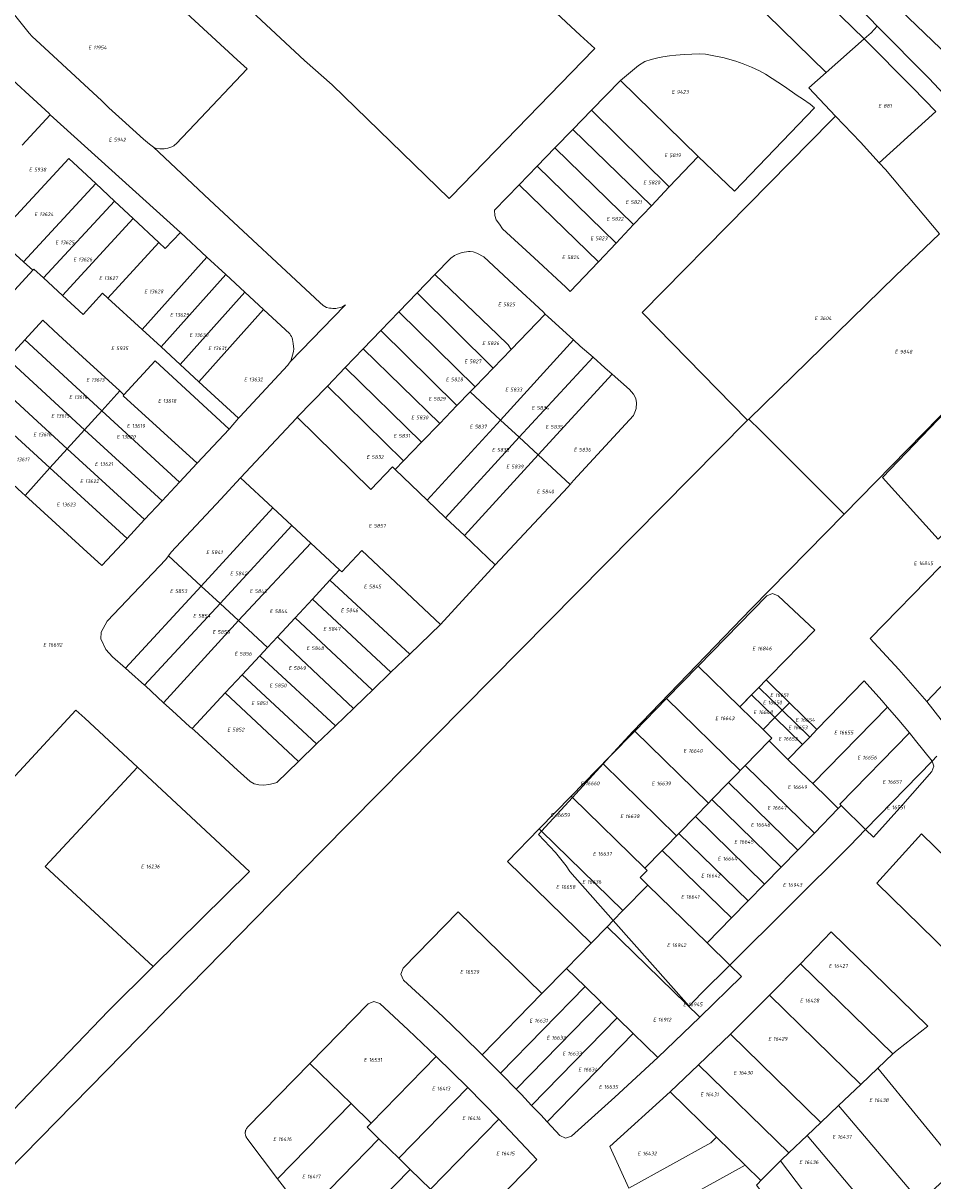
# Model space of a CAD drawing. Header units: metres. Extents: x 103584 to 105269, y 427126 to 429210.
# Tile 45 of 50: x 104253 to 104472, y 428491 to 428770. Entities that reach past the tile are written whole.
import ezdxf
from ezdxf.enums import TextEntityAlignment as Align

# ---------------------------------------------------------------- set-up
doc = ezdxf.new("R2010")
doc.units = ezdxf.units.M
doc.layers.add('B-WE-KG-GRENS_PERCEEL-G', color=1, linetype='Continuous', lineweight=18)
doc.layers.add('B-WE-KG-GRENS_PERCEEL-S', color=7, linetype='Continuous', lineweight=25)
doc.styles.add('NLCS-ISO', font='NLCS-ISO.ttf')

# ---------------------------------------------------------------- blocks, each defined once
blk = doc.blocks.new('SKG-PERCEELNUMMER-SO')
at = {"style": 'NLCS-ISO', "oblique": 10, "flags": 1}
for tag, p in [('GEMEENTECODE', (0, 2.55)), ('PERCEELGROOTTE', (0, -2.45))]:
    blk.add_attdef(tag, text='', height=1.8, dxfattribs=at).set_placement(p, align=Align.MIDDLE_CENTER)
at = {"style": 'NLCS-ISO', "oblique": 10}
blk.add_attdef('SECTIE', text='', height=1.8, dxfattribs=at).set_placement((-0.5, 0), align=Align.MIDDLE_RIGHT)
blk.add_attdef('PERCEELNUMMER', text='', height=1.8, dxfattribs=at).set_placement((0.5, 0), align=Align.MIDDLE_LEFT)

msp = doc.modelspace()

# ---------------------------------------------------------------- linework, layer by layer
at = {"layer": 'B-WE-KG-GRENS_PERCEEL-G', "flags": 128}
for points in [[(104306.744, 428758.525), (104304.394, 428760.695), (104270.835, 428791.68), (104269.701, 428792.727), (104257.778, 428803.736)], [(104435.028, 428800.154), (104475.27, 428761.594)], [(104233.648, 428794.214), (104243.14, 428781.745), (104251.207, 428771.138), (104253.714, 428767.876), (104254.41, 428767.088), (104255.106, 428766.299), (104257.064, 428764.496), (104271.839, 428750.853), (104273.558, 428749.17), (104276.703, 428746.3), (104281.891, 428741.622), (104283.274, 428740.415), (104284.241, 428739.672)], [(104365.197, 428786.695), (104386.788, 428766.637)], [(104295.145, 428784.232), (104320.574, 428760.534), (104327.163, 428754.659), (104355.324, 428727.333)], [(104438.397, 428781.936), (104455.004, 428765.695)], [(104451.137, 428776.141), (104458.117, 428768.747)], [(104430.309, 428773.353), (104431.643, 428771.547), (104445.893, 428757.654)], [(104386.788, 428766.637), (104390.299, 428763.376)], [(104455.004, 428765.695), (104456.666, 428767.179)], [(104456.666, 428767.179), (104458.117, 428768.747)], [(104458.117, 428768.747), (104470.624, 428756.203), (104476.381, 428750.033), (104483.04, 428743.305), (104488.669, 428737.431), (104493.405, 428732.256), (104502.597, 428721.567), (104509.396, 428713.471), (104515.707, 428705.623), (104517.034, 428703.949), (104519.588, 428700.862)], [(104242.691, 428764.565), (104246.529, 428759.361), (104259.172, 428747.759), (104259.461, 428747.498)], [(104445.893, 428757.654), (104455.004, 428765.695)], [(104455.004, 428765.695), (104466.692, 428753.92), (104472.262, 428748.264)], [(104355.324, 428727.333), (104355.874, 428727.9), (104390, 428763.068)], [(104390.299, 428763.376), (104390, 428763.068)], [(104396.448, 428755.71), (104400.766, 428759.303), (104402.278, 428760.263), (104403.815, 428760.748), (104405.443, 428761.148), (104406.662, 428761.419), (104408.206, 428761.627), (104409.749, 428761.834), (104411.804, 428761.995), (104415.374, 428762.102), (104416.89, 428762.048), (104419.692, 428761.516), (104421.057, 428761.253), (104424.192, 428760.367), (104425.962, 428759.744), (104427.913, 428758.906), (104429.863, 428758.068), (104431.324, 428757.219), (104435.865, 428754.245), (104438.945, 428752.121), (104440.159, 428751.285), (104442.021, 428750), (104443.098, 428749.138)], [(104284.241, 428739.672), (104284.912, 428739.39), (104285.754, 428739.264), (104286.419, 428739.269), (104286.827, 428739.311), (104287.235, 428739.352), (104287.699, 428739.472), (104288.163, 428739.592), (104288.641, 428739.799), (104289.118, 428740.007), (104289.412, 428740.242), (104289.705, 428740.477), (104294.2, 428745.238), (104306.744, 428758.525)], [(104389.518, 428748.581), (104396.448, 428755.71)], [(104396.448, 428755.71), (104415.092, 428737.477)], [(104448.156, 428747.183), (104441.699, 428753.952), (104445.893, 428757.654)], [(104259.461, 428747.498), (104252.686, 428740.171)], [(104259.461, 428747.498), (104290.718, 428719.224)], [(104385.04, 428743.975), (104389.518, 428748.581)], [(104389.518, 428748.581), (104408.16, 428730.141)], [(104443.098, 428749.138), (104423.883, 428729.099)], [(104427.228, 428725.912), (104447.088, 428746.097), (104448.156, 428747.183)], [(104448.156, 428747.183), (104454.123, 428740.928), (104458.58, 428735.914)], [(104458.58, 428735.914), (104472.262, 428748.264)], [(104380.711, 428739.521), (104385.04, 428743.975)], [(104385.04, 428743.975), (104403.89, 428725.622)], [(104284.241, 428739.672), (104297.698, 428727.065), (104324.236, 428702.341), (104324.996, 428701.664), (104325.841, 428701.169), (104326.512, 428701.012), (104326.919, 428700.973), (104327.325, 428700.935), (104327.707, 428700.937), (104328.09, 428700.938), (104328.42, 428701.006), (104329.079, 428701.158), (104329.409, 428701.242), (104329.72, 428701.407), (104330.03, 428701.572), (104330.353, 428701.784), (104330.427, 428701.832)], [(104376.458, 428735.147), (104380.711, 428739.521)], [(104380.711, 428739.521), (104399.619, 428721.102)], [(104246.429, 428718.11), (104263.928, 428736.97)], [(104270.373, 428730.951), (104263.928, 428736.97)], [(104415.092, 428737.477), (104408.16, 428730.141)], [(104415.092, 428737.477), (104423.883, 428729.099)], [(104458.58, 428735.914), (104460.142, 428734.31), (104473.078, 428718.872)], [(104372.119, 428730.683), (104376.458, 428735.147)], [(104376.458, 428735.147), (104395.417, 428716.656)], [(104253.054, 428712.108), (104270.373, 428730.951)], [(104274.865, 428726.756), (104270.373, 428730.951)], [(104366.213, 428724.562), (104372.119, 428730.683)], [(104372.119, 428730.683), (104391.157, 428712.147)], [(104408.16, 428730.141), (104403.89, 428725.622)], [(104257.868, 428708.257), (104274.865, 428726.756)], [(104279.358, 428722.56), (104274.865, 428726.756)], [(104403.89, 428725.622), (104399.619, 428721.102)], [(104427.228, 428725.912), (104401.659, 428699.954), (104426.987, 428674.057)], [(104279.358, 428722.56), (104262.384, 428704.084)], [(104285.545, 428716.784), (104279.358, 428722.56)], [(104384.405, 428705.001), (104383.306, 428706.022), (104375.722, 428713.062), (104368.138, 428720.102), (104367.358, 428721.177), (104366.578, 428722.252), (104366.272, 428723.263), (104366.213, 428724.562)], [(104290.718, 428719.224), (104287.092, 428715.34), (104285.545, 428716.784)], [(104297.111, 428713.286), (104290.718, 428719.224)], [(104399.619, 428721.102), (104395.417, 428716.656)], [(104248.346, 428716.374), (104253.054, 428712.108)], [(104285.545, 428716.784), (104273.301, 428703.427)], [(104395.417, 428716.656), (104391.157, 428712.147)], [(104427.299, 428674.362), (104462.519, 428708.774), (104473.078, 428718.872)], [(104378.375, 428699.6), (104377.848, 428700.089), (104370.726, 428706.707), (104363.603, 428713.324), (104361.976, 428714.252), (104361.078, 428714.531), (104360.356, 428714.605), (104359.907, 428714.588), (104359.458, 428714.57), (104358.935, 428714.461), (104358.413, 428714.351), (104357.327, 428714.009), (104356.589, 428713.643), (104355.703, 428713.06)], [(104253.054, 428712.108), (104255.27, 428710.1)], [(104281.54, 428695.851), (104297.111, 428713.286)], [(104301.629, 428709.09), (104297.111, 428713.286)], [(104355.703, 428713.06), (104351.848, 428709.06)], [(104391.157, 428712.147), (104384.405, 428705.001)], [(104237.747, 428691.093), (104255.27, 428710.1)], [(104255.27, 428710.1), (104255.548, 428710.402)], [(104255.548, 428710.402), (104257.868, 428708.257)], [(104257.868, 428708.257), (104262.384, 428704.084)], [(104286.085, 428691.671), (104301.629, 428709.09)], [(104306.168, 428704.874), (104301.629, 428709.09)], [(104351.848, 428709.06), (104347.603, 428704.657)], [(104351.848, 428709.06), (104366.927, 428694.65)], [(104262.384, 428704.084), (104267.332, 428699.512), (104272.041, 428704.586), (104273.301, 428703.427)], [(104273.301, 428703.427), (104281.54, 428695.851)], [(104290.638, 428687.483), (104306.168, 428704.874)], [(104310.706, 428700.659), (104306.168, 428704.874)], [(104347.603, 428704.657), (104343.218, 428700.107)], [(104347.603, 428704.657), (104365.857, 428686.601)], [(104295.191, 428683.296), (104310.706, 428700.659)], [(104317.189, 428688.204), (104317.26, 428688.342), (104317.377, 428688.569), (104317.831, 428690.26), (104317.895, 428690.708), (104317.958, 428691.155), (104317.798, 428692.479), (104317.633, 428693.445), (104317.558, 428693.848), (104317.43, 428694.229), (104317.205, 428694.532), (104316.979, 428694.834), (104310.706, 428700.659)], [(104317.189, 428688.204), (104330.117, 428701.537), (104330.427, 428701.832)], [(104343.218, 428700.107), (104338.903, 428695.631)], [(104343.218, 428700.107), (104361.544, 428682.122)], [(104370.17, 428691.08), (104378.375, 428699.6)], [(104385.141, 428693.415), (104379.12, 428698.907), (104378.375, 428699.6)], [(104257.663, 428698.125), (104253.338, 428693.394)], [(104257.663, 428698.125), (104261.434, 428694.603), (104267.231, 428689.296), (104276.186, 428681.098)], [(104281.54, 428695.851), (104286.085, 428691.671)], [(104338.903, 428695.631), (104334.669, 428691.238)], [(104338.903, 428695.631), (104357.166, 428677.576)], [(104366.927, 428694.65), (104369.505, 428692.183)], [(104253.338, 428693.394), (104249.147, 428688.81)], [(104253.338, 428693.394), (104271.876, 428676.355)], [(104286.085, 428691.671), (104290.638, 428687.483)], [(104367.64, 428674.12), (104385.141, 428693.415)], [(104369.505, 428692.183), (104370.17, 428691.08)], [(104389.875, 428689.198), (104386.81, 428691.893), (104385.141, 428693.415)], [(104249.147, 428688.81), (104267.712, 428671.773)], [(104334.669, 428691.238), (104330.348, 428686.756)], [(104334.669, 428691.238), (104353.058, 428673.31)], [(104365.857, 428686.601), (104370.17, 428691.08)], [(104372.132, 428669.967), (104389.875, 428689.198)], [(104394.477, 428685.152), (104392.738, 428686.682), (104389.875, 428689.198)], [(104277.162, 428680.205), (104284.64, 428688.319)], [(104302.424, 428671.962), (104284.64, 428688.319)], [(104290.638, 428687.483), (104295.191, 428683.296)], [(104304.704, 428674.546), (104305.035, 428674.921), (104316.538, 428687.328), (104316.864, 428687.766), (104317.189, 428688.204)], [(104330.348, 428686.756), (104326.038, 428682.284)], [(104330.348, 428686.756), (104348.686, 428668.77)], [(104361.544, 428682.122), (104365.857, 428686.601)], [(104450.197, 428651.492), (104473.037, 428674.808), (104485.824, 428688.042)], [(104244.956, 428684.225), (104263.548, 428667.19)], [(104295.191, 428683.296), (104304.704, 428674.546)], [(104376.712, 428665.732), (104394.477, 428685.152)], [(104384.384, 428658.637), (104385.153, 428659.553), (104399.611, 428675.203), (104400.064, 428676.372), (104400.208, 428676.865), (104400.295, 428678.255), (104400.13, 428679.292), (104399.57, 428680.298), (104399.118, 428680.885), (104398.665, 428681.471), (104394.477, 428685.152)], [(104271.876, 428676.355), (104276.186, 428681.098)], [(104276.186, 428681.098), (104277.162, 428680.205)], [(104277.162, 428680.205), (104276.938, 428679.962)], [(104326.038, 428682.284), (104318.819, 428674.795)], [(104326.038, 428682.284), (104344.367, 428664.286)], [(104357.166, 428677.576), (104360.339, 428680.871)], [(104360.339, 428680.871), (104361.544, 428682.122)], [(104360.339, 428680.871), (104367.64, 428674.12)], [(104240.765, 428679.642), (104234.818, 428673.137), (104252.718, 428656.637), (104253.393, 428656.016)], [(104240.765, 428679.642), (104259.384, 428662.608)], [(104294.763, 428663.748), (104276.938, 428679.962)], [(104353.058, 428673.31), (104357.166, 428677.576)], [(104267.712, 428671.773), (104271.876, 428676.355)], [(104271.876, 428676.355), (104290.532, 428659.211)], [(104318.819, 428674.795), (104318.606, 428674.574), (104305.141, 428660.204)], [(104318.819, 428674.795), (104336.496, 428657.402), (104341.691, 428662.847)], [(104263.548, 428667.19), (104267.712, 428671.773)], [(104267.712, 428671.773), (104286.322, 428654.697)], [(104294.763, 428663.748), (104302.424, 428671.962)], [(104302.424, 428671.962), (104304.704, 428674.546)], [(104324.653, 428570.485), (104426.987, 428674.057)], [(104348.686, 428668.77), (104353.058, 428673.31)], [(104350.026, 428654.879), (104367.64, 428674.12)], [(104367.64, 428674.12), (104372.132, 428669.967)], [(104426.987, 428674.057), (104427.299, 428674.362)], [(104427.712, 428673.95), (104427.299, 428674.362)], [(104427.712, 428673.95), (104429.693, 428671.971)], [(104429.693, 428671.971), (104447.203, 428654.483)], [(104354.456, 428650.644), (104372.132, 428669.967)], [(104372.132, 428669.967), (104376.712, 428665.732)], [(104259.384, 428662.608), (104263.548, 428667.19)], [(104263.548, 428667.19), (104282.112, 428650.183)], [(104344.367, 428664.286), (104348.686, 428668.77)], [(104290.532, 428659.211), (104294.763, 428663.748)], [(104342.363, 428662.205), (104344.367, 428664.286)], [(104358.952, 428646.345), (104376.712, 428665.732)], [(104376.712, 428665.732), (104384.384, 428658.637)], [(104253.393, 428656.016), (104259.384, 428662.608)], [(104259.384, 428662.608), (104277.902, 428645.668)], [(104341.691, 428662.847), (104342.363, 428662.205)], [(104342.363, 428662.205), (104350.026, 428654.879)], [(104286.322, 428654.697), (104290.532, 428659.211)], [(104305.141, 428660.204), (104300.479, 428655.12), (104288.478, 428642.383), (104287.841, 428641.502)], [(104312.931, 428652.98), (104305.141, 428660.204)], [(104366.335, 428639.287), (104383.826, 428657.973), (104384.384, 428658.637)], [(104253.393, 428656.016), (104254.193, 428655.281), (104267.328, 428643.208), (104271.841, 428639.169)], [(104282.112, 428650.183), (104286.322, 428654.697)], [(104295.717, 428634.221), (104312.931, 428652.98)], [(104317.491, 428648.75), (104312.931, 428652.98)], [(104350.026, 428654.879), (104354.456, 428650.644)], [(104450.197, 428651.492), (104447.203, 428654.483)], [(104277.902, 428645.668), (104282.112, 428650.183)], [(104354.456, 428650.644), (104358.952, 428646.345)], [(104393.94, 428593.267), (104399.432, 428599.271), (104427.979, 428628.812), (104450.197, 428651.492)], [(104300.283, 428630), (104317.491, 428648.75)], [(104322.05, 428644.522), (104317.491, 428648.75)], [(104271.841, 428639.169), (104277.902, 428645.668)], [(104304.71, 428625.908), (104322.05, 428644.522)], [(104328.974, 428638.101), (104322.05, 428644.522)], [(104358.952, 428646.345), (104366.335, 428639.287)], [(104287.841, 428641.502), (104287.205, 428640.621), (104273.136, 428625.813), (104271.668, 428623.144), (104271.592, 428621.513), (104272.774, 428618.932)], [(104287.841, 428641.502), (104295.717, 428634.221)], [(104329.487, 428637.625), (104334.286, 428642.773), (104353.232, 428625.003)], [(104353.232, 428625.003), (104366.335, 428639.287)], [(104470.047, 428606.458), (104463.365, 428614.153), (104456.433, 428621.624), (104473.313, 428638.905), (104473.79, 428638.378), (104486.759, 428624.033)], [(104322.43, 428631.056), (104326.668, 428635.619)], [(104326.668, 428635.619), (104328.974, 428638.101)], [(104326.668, 428635.619), (104345.844, 428617.87)], [(104329.487, 428637.625), (104328.974, 428638.101)], [(104277.547, 428614.448), (104295.717, 428634.221)], [(104295.717, 428634.221), (104300.283, 428630)], [(104318.266, 428626.575), (104322.43, 428631.056)], [(104322.43, 428631.056), (104341.313, 428613.496)], [(104425.167, 428605.208), (104443.166, 428623.63), (104434.332, 428631.879), (104432.995, 428632.391), (104431.62, 428631.844), (104415.156, 428614.989)], [(104282.139, 428610.406), (104300.283, 428630)], [(104300.283, 428630), (104304.71, 428625.908)], [(104286.691, 428606.164), (104304.71, 428625.908)], [(104304.71, 428625.908), (104311.669, 428619.475)], [(104314.027, 428622.013), (104318.266, 428626.575)], [(104318.266, 428626.575), (104336.851, 428609.189)], [(104345.844, 428617.87), (104353.232, 428625.003)], [(104311.669, 428619.475), (104314.027, 428622.013)], [(104314.027, 428622.013), (104332.311, 428604.807)], [(104486.759, 428624.033), (104470.047, 428606.458)], [(104272.774, 428618.932), (104273.589, 428618.074), (104274.403, 428617.215), (104277.547, 428614.448)], [(104309.789, 428617.451), (104311.669, 428619.475)], [(104305.544, 428612.882), (104309.789, 428617.451)], [(104309.789, 428617.451), (104327.991, 428600.639)], [(104341.313, 428613.496), (104345.844, 428617.87)], [(104277.547, 428614.448), (104278.369, 428613.725), (104282.139, 428610.406)], [(104336.851, 428609.189), (104341.313, 428613.496)], [(104407.516, 428607.167), (104415.156, 428614.989)], [(104415.156, 428614.989), (104425.167, 428605.208)], [(104301.518, 428608.55), (104305.544, 428612.882)], [(104305.544, 428612.882), (104323.456, 428596.263)], [(104429.712, 428609.859), (104431.459, 428611.647), (104437.07, 428606.166)], [(104443.619, 428599.767), (104455.022, 428611.439), (104459.24, 428606.752), (104460.621, 428605.151)], [(104282.139, 428610.406), (104282.335, 428610.234), (104286.691, 428606.164)], [(104293.534, 428599.956), (104301.518, 428608.55)], [(104301.518, 428608.55), (104319.062, 428592.023)], [(104332.311, 428604.807), (104335.039, 428607.439), (104336.851, 428609.189)], [(104425.167, 428605.208), (104427.965, 428608.071)], [(104427.965, 428608.071), (104429.712, 428609.859)], [(104427.965, 428608.071), (104433.574, 428602.588)], [(104429.712, 428609.859), (104435.322, 428604.377)], [(104286.691, 428606.164), (104288.712, 428604.276), (104292.992, 428600.378), (104293.534, 428599.956)], [(104399.875, 428599.344), (104407.516, 428607.167)], [(104407.516, 428607.167), (104425.219, 428589.871)], [(104430.778, 428599.726), (104425.167, 428605.208)], [(104437.07, 428606.166), (104435.322, 428604.377)], [(104437.07, 428606.166), (104443.619, 428599.767)], [(104460.621, 428605.151), (104442.64, 428586.746)], [(104460.621, 428605.151), (104463.359, 428601.979), (104465.875, 428598.937)], [(104470.047, 428606.458), (104476.947, 428597.677)], [(104228.344, 428546.265), (104219.393, 428554.567), (104223.473, 428558.943), (104252.997, 428590.768), (104265.635, 428604.391), (104267.728, 428602.447), (104280.41, 428590.663)], [(104327.991, 428600.639), (104332.311, 428604.807)], [(104433.574, 428602.588), (104430.778, 428599.726)], [(104435.322, 428604.377), (104433.574, 428602.588)], [(104433.574, 428602.588), (104440.189, 428596.123)], [(104435.322, 428604.377), (104441.937, 428597.911)], [(104293.534, 428599.956), (104294.077, 428599.535), (104304.444, 428589.942), (104307.507, 428587.227)], [(104323.456, 428596.263), (104327.991, 428600.639)], [(104432.163, 428596.98), (104432.859, 428597.693), (104430.778, 428599.726)], [(104441.937, 428597.911), (104443.619, 428599.767)], [(104393.94, 428593.267), (104399.875, 428599.344)], [(104417.578, 428582.048), (104399.875, 428599.344)], [(104426.41, 428591.09), (104432.163, 428596.98)], [(104432.163, 428596.98), (104436.698, 428592.551)], [(104440.189, 428596.123), (104441.937, 428597.911)], [(104449.491, 428581.446), (104449.126, 428581.794), (104465.875, 428598.937)], [(104465.875, 428598.937), (104467.378, 428597.121), (104471.327, 428592.148)], [(104319.062, 428592.023), (104323.456, 428596.263)], [(104436.698, 428592.551), (104440.189, 428596.123)], [(104307.507, 428587.227), (104308.428, 428586.698), (104309.571, 428586.481), (104310.734, 428586.383), (104312.01, 428586.504), (104313.116, 428586.734), (104313.898, 428587.041), (104319.062, 428592.023)], [(104384.598, 428583.702), (104393.94, 428593.267)], [(104384.907, 428583.394), (104392.3, 428591.474)], [(104392.3, 428591.474), (104393.94, 428593.267)], [(104409.937, 428574.225), (104392.3, 428591.474)], [(104425.219, 428589.871), (104426.41, 428591.09)], [(104426.41, 428591.09), (104443.043, 428574.844)], [(104436.698, 428592.551), (104441.79, 428587.576), (104442.64, 428586.746)], [(104455.36, 428575.714), (104471.31, 428592.13)], [(104471.31, 428592.13), (104471.713, 428590.902), (104471.228, 428589.648), (104464.3, 428581.703), (104457.28, 428573.838), (104455.36, 428575.714)], [(104471.31, 428592.13), (104471.327, 428592.148)], [(104471.327, 428592.148), (104472.456, 428593.309)], [(104258.199, 428566.815), (104280.41, 428590.663)], [(104280.41, 428590.663), (104307.291, 428565.652)], [(104422.427, 428587.013), (104424.725, 428589.365), (104425.219, 428589.871)], [(104418.444, 428582.935), (104422.427, 428587.013)], [(104422.427, 428587.013), (104439.059, 428570.766)], [(104442.64, 428586.746), (104446.321, 428583.15), (104448.434, 428581.086), (104448.795, 428580.733)], [(104376.953, 428575.876), (104384.598, 428583.702)], [(104377.522, 428575.321), (104384.907, 428583.394)], [(104384.907, 428583.394), (104384.598, 428583.702)], [(104402.296, 428566.403), (104384.907, 428583.394)], [(104417.578, 428582.048), (104418.444, 428582.935)], [(104418.444, 428582.935), (104435.077, 428566.689)], [(104414.461, 428578.857), (104417.578, 428582.048)], [(104448.795, 428580.733), (104443.043, 428574.844)], [(104449.491, 428581.446), (104448.795, 428580.733)], [(104455.36, 428575.714), (104449.491, 428581.446)], [(104410.479, 428574.779), (104414.461, 428578.857)], [(104414.461, 428578.857), (104431.094, 428562.611)], [(104389.418, 428548.422), (104369.316, 428568.057), (104376.953, 428575.876)], [(104376.761, 428574.489), (104377.522, 428575.321)], [(104376.761, 428574.489), (104380.851, 428570.207), (104383.371, 428567.011), (104384.288, 428565.652), (104394.729, 428553.86)], [(104376.953, 428575.876), (104377.522, 428575.321)], [(104377.522, 428575.321), (104397.053, 428556.239)], [(104409.937, 428574.225), (104410.479, 428574.779)], [(104410.479, 428574.779), (104427.111, 428558.533)], [(104422.742, 428543.132), (104451.576, 428571.82), (104455.36, 428575.714)], [(104443.043, 428574.844), (104439.059, 428570.766)], [(104406.496, 428570.702), (104407.66, 428571.894), (104409.937, 428574.225)], [(104233.068, 428477.196), (104324.653, 428570.485)], [(104402.296, 428566.403), (104406.496, 428570.702)], [(104406.496, 428570.702), (104423.129, 428554.456)], [(104439.059, 428570.766), (104435.077, 428566.689)], [(104258.199, 428566.815), (104284.177, 428542.746)], [(104403.043, 428562.372), (104401.184, 428564.191), (104402.832, 428565.88), (104402.296, 428566.403)], [(104435.077, 428566.689), (104431.094, 428562.611)], [(104307.291, 428565.652), (104284.177, 428542.746)], [(104403.043, 428562.372), (104397.053, 428556.239)], [(104417.279, 428548.467), (104403.043, 428562.372)], [(104431.094, 428562.611), (104427.111, 428558.533)], [(104427.111, 428558.533), (104423.129, 428554.456)], [(104363.204, 428521.584), (104358.577, 428526.161), (104353.886, 428530.671), (104349.131, 428535.115), (104344.314, 428539.49), (104343.658, 428540.911), (104344.226, 428542.37), (104357.437, 428555.895), (104377.54, 428536.26)], [(104397.053, 428556.239), (104394.729, 428553.86)], [(104393.261, 428552.357), (104389.418, 428548.422)], [(104394.729, 428553.86), (104393.261, 428552.357)], [(104415.549, 428530.587), (104393.261, 428552.357)], [(104394.729, 428553.86), (104412.991, 428533.236)], [(104423.129, 428554.456), (104417.279, 428548.467)], [(104461.933, 428521.799), (104462.898, 428522.711), (104470.3, 428528.481), (104447.118, 428551.14), (104439.749, 428543.465)], [(104389.418, 428548.422), (104383.479, 428542.341)], [(104422.742, 428543.132), (104417.279, 428548.467)], [(104284.177, 428542.746), (104273.471, 428532.136), (104244.772, 428502.298), (104241.813, 428500.944), (104233.364, 428499.336), (104227.476, 428499.863), (104220.49, 428501.409)], [(104377.54, 428536.26), (104383.479, 428542.341)], [(104383.479, 428542.341), (104387.936, 428537.987)], [(104412.991, 428533.236), (104415.859, 428536.283), (104422.742, 428543.132)], [(104415.549, 428530.587), (104425.524, 428540.415), (104422.742, 428543.132)], [(104439.749, 428543.465), (104432.296, 428535.885)], [(104461.933, 428521.799), (104439.749, 428543.465)], [(104363.204, 428521.584), (104377.54, 428536.26)], [(104367.601, 428517.175), (104387.936, 428537.987)], [(104387.936, 428537.987), (104391.8, 428534.214)], [(104432.296, 428535.885), (104422.884, 428526.562)], [(104432.296, 428535.885), (104454.215, 428514.459)], [(104321.86, 428519.47), (104335.835, 428533.779), (104337.205, 428534.381), (104338.608, 428533.865), (104345.447, 428527.574), (104352.19, 428521.181)], [(104371.376, 428513.311), (104391.8, 428534.214)], [(104391.8, 428534.214), (104395.662, 428530.441)], [(104375.117, 428509.414), (104395.662, 428530.441)], [(104395.662, 428530.441), (104399.525, 428526.668)], [(104405.419, 428520.911), (104415.549, 428530.587)], [(104378.826, 428505.482), (104399.525, 428526.668)], [(104399.525, 428526.668), (104405.419, 428520.911)], [(104422.884, 428526.562), (104415.227, 428519.175)], [(104444.609, 428505.324), (104422.884, 428526.562)], [(104367.601, 428517.175), (104363.204, 428521.584)], [(104458.289, 428518.333), (104461.933, 428521.799)], [(104321.86, 428519.47), (104306.881, 428504.135), (104306.791, 428504.036), (104306.707, 428503.931), (104306.63, 428503.821), (104306.562, 428503.705), (104306.501, 428503.586), (104306.448, 428503.462), (104306.403, 428503.335), (104306.368, 428503.206), (104306.341, 428503.074), (104306.322, 428502.941), (104306.313, 428502.807), (104306.313, 428502.673), (104306.322, 428502.539), (104306.34, 428502.406), (104306.367, 428502.274), (104306.402, 428502.144), (104306.446, 428502.018), (104306.499, 428501.894), (104306.56, 428501.774), (104306.628, 428501.659), (104306.704, 428501.548), (104314.059, 428491.765)], [(104331.717, 428509.843), (104321.86, 428519.47)], [(104352.19, 428521.181), (104336.526, 428505.145)], [(104359.81, 428513.676), (104352.19, 428521.181)], [(104405.419, 428520.911), (104395.137, 428511.387), (104384.709, 428502.022), (104383.281, 428501.523), (104381.912, 428502.166), (104378.826, 428505.482)], [(104415.227, 428519.175), (104408.358, 428512.696)], [(104436.898, 428497.991), (104415.227, 428519.175)], [(104371.376, 428513.311), (104367.965, 428516.811), (104367.601, 428517.175)], [(104458.289, 428518.333), (104454.215, 428514.459)], [(104468.439, 428486.203), (104477.69, 428494.642), (104458.289, 428518.333)], [(104343.223, 428496.694), (104359.81, 428513.676)], [(104367.251, 428506.076), (104359.81, 428513.676)], [(104375.117, 428509.414), (104372.67, 428511.983), (104371.376, 428513.311)], [(104454.215, 428514.459), (104448.857, 428509.363)], [(104408.358, 428512.696), (104393.938, 428499.524), (104398.463, 428489.539)], [(104408.358, 428512.696), (104419.519, 428501.785)], [(104314.059, 428491.765), (104331.717, 428509.843)], [(104336.526, 428505.145), (104331.717, 428509.843)], [(104378.826, 428505.482), (104377.319, 428507.102), (104375.117, 428509.414)], [(104448.857, 428509.363), (104444.609, 428505.324)], [(104448.857, 428509.363), (104468.439, 428486.203)], [(104336.526, 428505.145), (104335.584, 428504.18), (104338.439, 428501.38)], [(104367.251, 428506.076), (104350.818, 428489.252)], [(104360.308, 428479.955), (104376.358, 428496.387), (104367.251, 428506.076)], [(104444.609, 428505.324), (104441.282, 428502.16)], [(104441.282, 428502.16), (104436.898, 428497.991)], [(104460.569, 428479.349), (104441.282, 428502.16)], [(104320.687, 428483.205), (104338.439, 428501.38)], [(104338.439, 428501.38), (104341.052, 428498.82), (104343.223, 428496.694)], [(104398.463, 428489.539), (104418.137, 428500.371), (104419.519, 428501.785)], [(104426.434, 428495.025), (104419.519, 428501.785)], [(104343.223, 428496.694), (104345.968, 428494.004)], [(104436.898, 428497.991), (104435.183, 428496.36), (104434.909, 428496.082)], [(104327.301, 428474.892), (104345.968, 428494.004)], [(104345.968, 428494.004), (104350.818, 428489.252)], [(104426.434, 428495.025), (104402.06, 428481.605)], [(104430.217, 428491.327), (104426.434, 428495.025)], [(104430.217, 428491.327), (104434.909, 428496.082)], [(104434.909, 428496.082), (104440.411, 428488.811)], [(104314.059, 428491.765), (104320.687, 428483.205)], [(104433.956, 428483.927), (104429.165, 428490.258), (104429.516, 428490.614), (104430.217, 428491.327)]]:
    msp.add_lwpolyline(points, dxfattribs=at)
for points in [[(104459.39, 428660.316), (104474.528, 428676.052), (104481.612, 428668.216), (104488.112, 428661.121), (104487.644, 428660.711), (104487.474, 428660.565), (104472.749, 428645.484)], [(104458.057, 428562.821), (104482.544, 428538.887), (104488.636, 428544.747), (104494.067, 428549.997), (104468.791, 428574.703)]]:
    msp.add_lwpolyline(points, close=True, dxfattribs=at)

# ---------------------------------------------------------------- block references
at = {"layer": 'B-WE-KG-GRENS_PERCEEL-S', "xscale": 0.5, "yscale": 0.5, "zscale": 0.5}
for p, values in [((104269.576, 428763.635), {'PERCEELNUMMER': '11954', 'SECTIE': 'E'}), ((104409.723, 428752.957), {'PERCEELNUMMER': '9423', 'SECTIE': 'E'}), ((104459.384, 428749.633), {'PERCEELNUMMER': '881', 'SECTIE': 'E'}), ((104274.479, 428741.502), {'PERCEELNUMMER': '5942', 'SECTIE': 'E'}), ((104407.973, 428737.743), {'PERCEELNUMMER': '5819', 'SECTIE': 'E'}), ((104255.323, 428734.3), {'PERCEELNUMMER': '5938', 'SECTIE': 'E'}), ((104402.899, 428731.208), {'PERCEELNUMMER': '5820', 'SECTIE': 'E'}), ((104398.655, 428726.496), {'PERCEELNUMMER': '5821', 'SECTIE': 'E'}), ((104256.615, 428723.566), {'PERCEELNUMMER': '13624', 'SECTIE': 'E'}), ((104394.09, 428722.45), {'PERCEELNUMMER': '5822', 'SECTIE': 'E'}), ((104261.671, 428716.825), {'PERCEELNUMMER': '13625', 'SECTIE': 'E'}), ((104390.209, 428717.788), {'PERCEELNUMMER': '5823', 'SECTIE': 'E'}), ((104383.382, 428713.23), {'PERCEELNUMMER': '5824', 'SECTIE': 'E'}), ((104265.978, 428712.705), {'PERCEELNUMMER': '13626', 'SECTIE': 'E'}), ((104272.158, 428708.211), {'PERCEELNUMMER': '13627', 'SECTIE': 'E'}), ((104283.019, 428705.027), {'PERCEELNUMMER': '13628', 'SECTIE': 'E'}), ((104368.01, 428701.914), {'PERCEELNUMMER': '5825', 'SECTIE': 'E'}), ((104289.198, 428699.41), {'PERCEELNUMMER': '13629', 'SECTIE': 'E'}), ((104444.067, 428698.576), {'PERCEELNUMMER': '3604', 'SECTIE': 'E'}), ((104293.88, 428694.541), {'PERCEELNUMMER': '13630', 'SECTIE': 'E'}), ((104275.06, 428691.363), {'PERCEELNUMMER': '5935', 'SECTIE': 'E'}), ((104298.374, 428691.357), {'PERCEELNUMMER': '13631', 'SECTIE': 'E'}), ((104364.207, 428692.567), {'PERCEELNUMMER': '5826', 'SECTIE': 'E'}), ((104359.913, 428688.218), {'PERCEELNUMMER': '5827', 'SECTIE': 'E'}), ((104463.338, 428690.541), {'PERCEELNUMMER': '9848', 'SECTIE': 'E'}), ((104269.087, 428683.755), {'PERCEELNUMMER': '13613', 'SECTIE': 'E'}), ((104306.988, 428683.867), {'PERCEELNUMMER': '13632', 'SECTIE': 'E'}), ((104355.475, 428683.877), {'PERCEELNUMMER': '5828', 'SECTIE': 'E'}), ((104369.729, 428681.438), {'PERCEELNUMMER': '5833', 'SECTIE': 'E'}), ((104264.967, 428679.635), {'PERCEELNUMMER': '13614', 'SECTIE': 'E'}), ((104286.314, 428678.699), {'PERCEELNUMMER': '13618', 'SECTIE': 'E'}), ((104351.306, 428679.231), {'PERCEELNUMMER': '5829', 'SECTIE': 'E'}), ((104376.088, 428677.025), {'PERCEELNUMMER': '5834', 'SECTIE': 'E'}), ((104260.66, 428675.141), {'PERCEELNUMMER': '13615', 'SECTIE': 'E'}), ((104347.147, 428674.73), {'PERCEELNUMMER': '5830', 'SECTIE': 'E'}), ((104278.824, 428672.706), {'PERCEELNUMMER': '13619', 'SECTIE': 'E'}), ((104361.199, 428672.519), {'PERCEELNUMMER': '5837', 'SECTIE': 'E'}), ((104379.417, 428672.506), {'PERCEELNUMMER': '5835', 'SECTIE': 'E'}), ((104256.353, 428670.647), {'PERCEELNUMMER': '13616', 'SECTIE': 'E'}), ((104276.39, 428670.085), {'PERCEELNUMMER': '13620', 'SECTIE': 'E'}), ((104342.92, 428670.304), {'PERCEELNUMMER': '5831', 'SECTIE': 'E'}), ((104366.552, 428666.943), {'PERCEELNUMMER': '5838', 'SECTIE': 'E'}), ((104386.213, 428666.987), {'PERCEELNUMMER': '5836', 'SECTIE': 'E'}), ((104251.11, 428664.654), {'PERCEELNUMMER': '13617', 'SECTIE': 'E'}), ((104271.146, 428663.531), {'PERCEELNUMMER': '13621', 'SECTIE': 'E'}), ((104336.421, 428665.222), {'PERCEELNUMMER': '5832', 'SECTIE': 'E'}), ((104369.982, 428662.922), {'PERCEELNUMMER': '5839', 'SECTIE': 'E'}), ((104267.588, 428659.411), {'PERCEELNUMMER': '13622', 'SECTIE': 'E'}), ((104377.327, 428656.938), {'PERCEELNUMMER': '5840', 'SECTIE': 'E'}), ((104261.971, 428653.793), {'PERCEELNUMMER': '13623', 'SECTIE': 'E'}), ((104336.938, 428648.706), {'PERCEELNUMMER': '5857', 'SECTIE': 'E'}), ((104297.886, 428642.338), {'PERCEELNUMMER': '5841', 'SECTIE': 'E'}), ((104467.88, 428639.685), {'PERCEELNUMMER': '16845', 'SECTIE': 'E'}), ((104303.628, 428637.242), {'PERCEELNUMMER': '5842', 'SECTIE': 'E'}), ((104289.186, 428632.997), {'PERCEELNUMMER': '5853', 'SECTIE': 'E'}), ((104308.341, 428633), {'PERCEELNUMMER': '5843', 'SECTIE': 'E'}), ((104335.77, 428634.091), {'PERCEELNUMMER': '5845', 'SECTIE': 'E'}), ((104294.733, 428627.049), {'PERCEELNUMMER': '5854', 'SECTIE': 'E'}), ((104313.163, 428628.176), {'PERCEELNUMMER': '5844', 'SECTIE': 'E'}), ((104330.241, 428628.375), {'PERCEELNUMMER': '5846', 'SECTIE': 'E'}), ((104299.396, 428623.17), {'PERCEELNUMMER': '5855', 'SECTIE': 'E'}), ((104326.014, 428623.949), {'PERCEELNUMMER': '5847', 'SECTIE': 'E'}), ((104258.73, 428620.102), {'PERCEELNUMMER': '16692', 'SECTIE': 'E'}), ((104321.989, 428619.296), {'PERCEELNUMMER': '5848', 'SECTIE': 'E'}), ((104429.104, 428619.204), {'PERCEELNUMMER': '16846', 'SECTIE': 'E'}), ((104304.698, 428617.957), {'PERCEELNUMMER': '5856', 'SECTIE': 'E'}), ((104317.669, 428614.515), {'PERCEELNUMMER': '5849', 'SECTIE': 'E'}), ((104313.096, 428610.326), {'PERCEELNUMMER': '5850', 'SECTIE': 'E'}), ((104433.391, 428608.012), {'PERCEELNUMMER': '16651', 'SECTIE': 'E'}), ((104308.734, 428606.053), {'PERCEELNUMMER': '5851', 'SECTIE': 'E'}), ((104431.644, 428606.223), {'PERCEELNUMMER': '16650', 'SECTIE': 'E'}), ((104420.188, 428602.43), {'PERCEELNUMMER': '16643', 'SECTIE': 'E'}), ((104429.371, 428603.898), {'PERCEELNUMMER': '16648', 'SECTIE': 'E'}), ((104439.486, 428602.053), {'PERCEELNUMMER': '16654', 'SECTIE': 'E'}), ((104302.951, 428599.705), {'PERCEELNUMMER': '5852', 'SECTIE': 'E'}), ((104437.755, 428600.25), {'PERCEELNUMMER': '16653', 'SECTIE': 'E'}), ((104448.758, 428599.017), {'PERCEELNUMMER': '16655', 'SECTIE': 'E'}), ((104435.381, 428597.517), {'PERCEELNUMMER': '16652', 'SECTIE': 'E'}), ((104412.547, 428594.608), {'PERCEELNUMMER': '16640', 'SECTIE': 'E'}), ((104454.373, 428592.974), {'PERCEELNUMMER': '16656', 'SECTIE': 'E'}), ((104387.817, 428586.79), {'PERCEELNUMMER': '16660', 'SECTIE': 'E'}), ((104404.914, 428586.783), {'PERCEELNUMMER': '16639', 'SECTIE': 'E'}), ((104437.603, 428585.912), {'PERCEELNUMMER': '16649', 'SECTIE': 'E'}), ((104460.397, 428587.169), {'PERCEELNUMMER': '16657', 'SECTIE': 'E'}), ((104432.735, 428580.928), {'PERCEELNUMMER': '16647', 'SECTIE': 'E'}), ((104461.433, 428581.033), {'PERCEELNUMMER': '16551', 'SECTIE': 'E'}), ((104380.63, 428579.187), {'PERCEELNUMMER': '16659', 'SECTIE': 'E'}), ((104397.368, 428578.885), {'PERCEELNUMMER': '16638', 'SECTIE': 'E'}), ((104428.751, 428576.851), {'PERCEELNUMMER': '16646', 'SECTIE': 'E'}), ((104424.769, 428572.773), {'PERCEELNUMMER': '16645', 'SECTIE': 'E'}), ((104390.804, 428569.88), {'PERCEELNUMMER': '16637', 'SECTIE': 'E'}), ((104420.786, 428568.695), {'PERCEELNUMMER': '16644', 'SECTIE': 'E'}), ((104282.206, 428566.816), {'PERCEELNUMMER': '16236', 'SECTIE': 'E'}), ((104388.242, 428563.143), {'PERCEELNUMMER': '16636', 'SECTIE': 'E'}), ((104416.803, 428564.618), {'PERCEELNUMMER': '16642', 'SECTIE': 'E'}), ((104381.949, 428561.906), {'PERCEELNUMMER': '16658', 'SECTIE': 'E'}), ((104436.446, 428562.391), {'PERCEELNUMMER': '16943', 'SECTIE': 'E'}), ((104411.981, 428559.532), {'PERCEELNUMMER': '16641', 'SECTIE': 'E'}), ((104408.606, 428547.914), {'PERCEELNUMMER': '16942', 'SECTIE': 'E'}), ((104358.882, 428541.484), {'PERCEELNUMMER': '16529', 'SECTIE': 'E'}), ((104447.491, 428542.914), {'PERCEELNUMMER': '16427', 'SECTIE': 'E'}), ((104412.491, 428533.686), {'PERCEELNUMMER': '16945', 'SECTIE': 'E'}), ((104440.556, 428534.593), {'PERCEELNUMMER': '16428', 'SECTIE': 'E'}), ((104375.557, 428529.772), {'PERCEELNUMMER': '16631', 'SECTIE': 'E'}), ((104405.261, 428530.01), {'PERCEELNUMMER': '16912', 'SECTIE': 'E'}), ((104379.681, 428525.671), {'PERCEELNUMMER': '16632', 'SECTIE': 'E'}), ((104432.928, 428525.404), {'PERCEELNUMMER': '16429', 'SECTIE': 'E'}), ((104383.493, 428521.845), {'PERCEELNUMMER': '16633', 'SECTIE': 'E'}), ((104335.755, 428520.347), {'PERCEELNUMMER': '16531', 'SECTIE': 'E'}), ((104387.287, 428518.001), {'PERCEELNUMMER': '16634', 'SECTIE': 'E'}), ((104424.606, 428517.256), {'PERCEELNUMMER': '16430', 'SECTIE': 'E'}), ((104352.139, 428513.442), {'PERCEELNUMMER': '16413', 'SECTIE': 'E'}), ((104392.246, 428513.886), {'PERCEELNUMMER': '16635', 'SECTIE': 'E'}), ((104416.631, 428512.055), {'PERCEELNUMMER': '16431', 'SECTIE': 'E'}), ((104457.2, 428510.668), {'PERCEELNUMMER': '16438', 'SECTIE': 'E'}), ((104359.42, 428506.334), {'PERCEELNUMMER': '16414', 'SECTIE': 'E'}), ((104448.358, 428501.826), {'PERCEELNUMMER': '16437', 'SECTIE': 'E'}), ((104313.998, 428501.306), {'PERCEELNUMMER': '16416', 'SECTIE': 'E'}), ((104367.568, 428497.839), {'PERCEELNUMMER': '16415', 'SECTIE': 'E'}), ((104401.548, 428497.839), {'PERCEELNUMMER': '16432', 'SECTIE': 'E'}), ((104440.383, 428495.758), {'PERCEELNUMMER': '16436', 'SECTIE': 'E'}), ((104320.932, 428492.291), {'PERCEELNUMMER': '16417', 'SECTIE': 'E'})]:
    msp.add_blockref('SKG-PERCEELNUMMER-SO', p, dxfattribs=at).add_auto_attribs(values)

doc.saveas('drawing.dxf')
